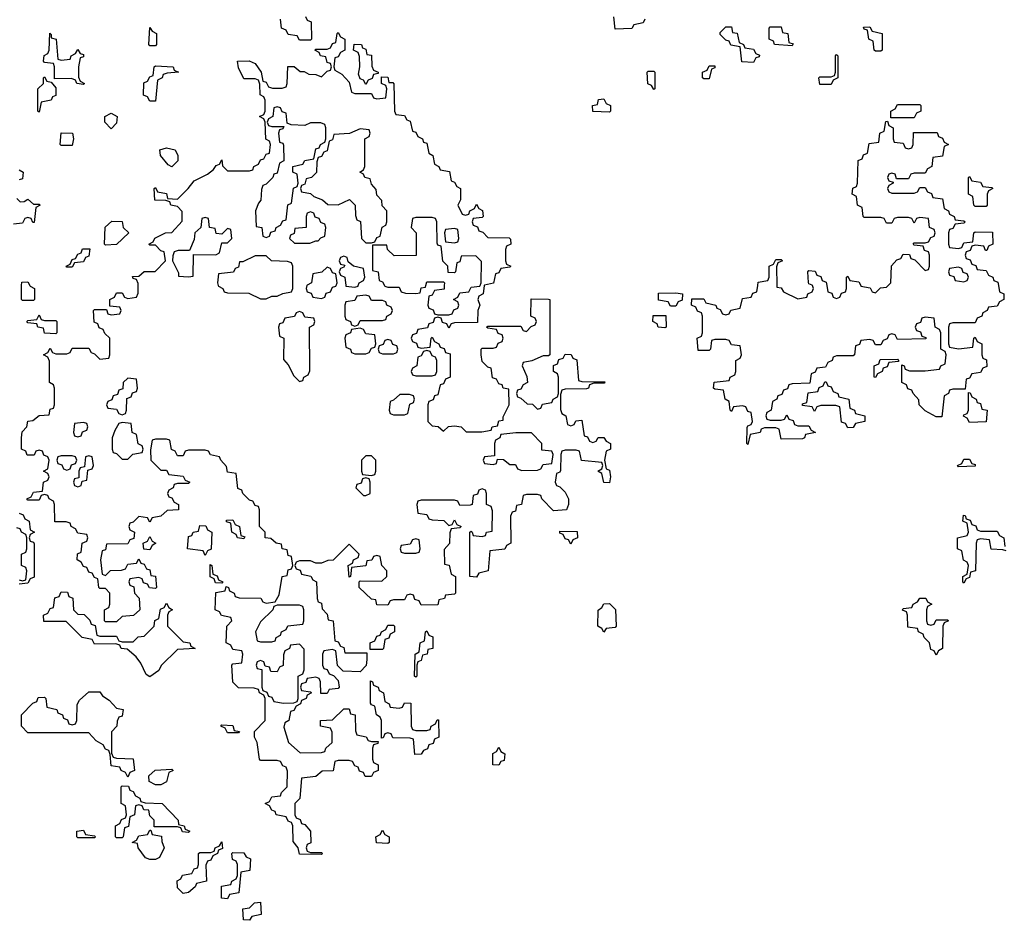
# Model space of a CAD drawing. Header units: inches. Extents: x 2710028 to 2964570, y 496606 to 722708.
# Tile 28 of 228: x 2784440 to 2787996, y 617709 to 620960. Entities that reach past the tile are written whole.
import ezdxf

# ---------------------------------------------------------------- set-up
doc = ezdxf.new("R2010")
doc.units = ezdxf.units.IN
doc.header["$MEASUREMENT"] = 0
doc.layers.add('C7681', color=7, linetype='Continuous')
doc.layers.add('C7682', color=7, linetype='Continuous')

msp = doc.modelspace()

# ---------------------------------------------------------------- linework, layer by layer
at = {"layer": 'C7681', "color": 6}
for points in [[(2784477, 620000), (2784478, 619998), (2784494, 619990), (2784494, 619950), (2784490, 619946), (2784450, 619946), (2784446, 619950), (2784447.1, 620000)], [(2786117.7, 620000), (2786114, 619970), (2786098, 619962), (2786094, 619950), (2786102, 619930), (2786094, 619910), (2786092.7, 619867.3), (2786010, 619866), (2785998, 619862), (2785990, 619846), (2785982, 619862), (2785967.3, 619867.3), (2785962, 619882), (2785950, 619886), (2785938, 619882), (2785932.7, 619867.3), (2785918, 619862), (2785912.7, 619847.3), (2785878, 619842), (2785872.7, 619827.3), (2785858, 619822), (2785854, 619810), (2785858, 619798), (2785872.7, 619792.7), (2785878, 619778), (2785890, 619774), (2785922, 619778), (2785926, 619810), (2785930, 619814), (2785938, 619798), (2785954, 619790), (2785958, 619778), (2785972.7, 619772.7), (2785978, 619758), (2785994, 619754), (2785994, 619670), (2785978, 619662), (2785970, 619646), (2785958, 619642), (2785950, 619606), (2785938, 619602), (2785932.7, 619587.3), (2785918, 619582), (2785914, 619570), (2785914, 619510), (2785930, 619494), (2785951.3, 619491.3), (2785970, 619474), (2785988.7, 619491.3), (2786010, 619494), (2786034, 619490), (2786052, 619472), (2786108.4, 619471.6), (2786142, 619478), (2786146, 619490), (2786166, 619494), (2786170, 619512), (2786186, 619514), (2786186, 619526), (2786208, 619570), (2786206, 619626), (2786186, 619630), (2786182, 619642), (2786170, 619646), (2786162, 619662), (2786147.3, 619667.3), (2786142, 619702), (2786130, 619706), (2786110, 619726), (2786106, 619750), (2786106, 619770), (2786110, 619774), (2786150, 619774), (2786162, 619778), (2786167.3, 619792.7), (2786182, 619798), (2786186, 619810), (2786182, 619822), (2786167.3, 619827.3), (2786162, 619842), (2786130, 619846), (2786126, 619850), (2786130, 619854), (2786250, 619854), (2786258, 619838), (2786270, 619834), (2786287.3, 619852.7), (2786302, 619858), (2786306, 619870), (2786302, 619882), (2786286, 619890), (2786287.3, 619952.7), (2786350, 619951.3), (2786354, 619950), (2786354, 619750), (2786350, 619746), (2786330, 619746), (2786290, 619728), (2786258, 619722), (2786254, 619710), (2786271.6, 619671.6), (2786274, 619650), (2786258, 619642), (2786250, 619626), (2786238, 619622), (2786234, 619610), (2786238, 619598), (2786250, 619594), (2786272.7, 619572.7), (2786291.6, 619571.6), (2786310, 619554), (2786322, 619558), (2786328.4, 619571.6), (2786362, 619578), (2786366, 619590), (2786382, 619598), (2786386, 619610), (2786386, 619670), (2786382, 619682), (2786368, 619690), (2786368, 619712), (2786382, 619718), (2786387.3, 619732.7), (2786402, 619738), (2786410, 619752), (2786431.6, 619751.6), (2786438, 619738), (2786451.6, 619731.6), (2786458, 619658), (2786470, 619654), (2786552.7, 619652.7), (2786551.6, 619648.4), (2786512.7, 619647.3), (2786498, 619642), (2786494, 619630), (2786487.3, 619627.3), (2786410, 619626), (2786398, 619622), (2786392.7, 619607.3), (2786392.7, 619552.7), (2786398, 619538), (2786412, 619530), (2786418, 619498), (2786430, 619494), (2786442, 619498), (2786448.4, 619511.6), (2786470, 619514), (2786478, 619458), (2786490, 619454), (2786498, 619438), (2786510, 619434), (2786522, 619438), (2786528.4, 619451.6), (2786550, 619452), (2786558, 619438), (2786574, 619430), (2786574, 619410), (2786558, 619402), (2786552, 619370), (2786558, 619338), (2786570, 619334), (2786574, 619310), (2786570, 619288), (2786548.9, 619288.9), (2786542, 619322), (2786528, 619330), (2786542, 619338), (2786546, 619350), (2786542, 619362), (2786468.4, 619368.4), (2786462, 619402), (2786450, 619406), (2786410, 619406), (2786398, 619402), (2786394, 619390), (2786392.7, 619332.7), (2786390, 619326), (2786378, 619322), (2786374, 619290), (2786378, 619278), (2786390, 619274), (2786410, 619254), (2786422, 619230), (2786422, 619210), (2786414, 619190), (2786367.3, 619187.3), (2786326, 619230), (2786322, 619242), (2786310, 619246), (2786270, 619246), (2786258, 619242), (2786252, 619210), (2786234, 619206), (2786230, 619186), (2786218, 619182), (2786212.7, 619167.3), (2786214, 619070), (2786198, 619062), (2786191.6, 619048.4), (2786138, 619042), (2786132, 618970), (2786098, 618962), (2786090, 618948), (2786066, 618950), (2786066, 619110), (2786070, 619114), (2786074, 619110), (2786078, 619098), (2786110, 619094), (2786122, 619098), (2786126, 619110), (2786146, 619114), (2786147.3, 619187.3), (2786142, 619202), (2786126, 619210), (2786126, 619250), (2786122, 619262), (2786110, 619266), (2786098, 619262), (2786092.7, 619247.3), (2786078, 619242), (2786074, 619210), (2786067.3, 619207.3), (2786030, 619206), (2786022, 619222), (2786010, 619226), (2785890, 619226), (2785878, 619222), (2785874, 619210), (2785878, 619178), (2785910, 619174), (2785918, 619158), (2785930, 619154), (2785971.6, 619151.6), (2785990, 619134), (2786002, 619138), (2786010, 619154), (2786018, 619138), (2786034, 619130), (2786030, 619126), (2785998, 619122), (2785992.7, 619107.3), (2785991.6, 619068.4), (2785972.7, 619047.3), (2785974, 618994), (2785991.1, 618991.1), (2785998, 618958), (2786014, 618950), (2786014, 618890), (2786010, 618886), (2785978, 618882), (2785974, 618870), (2785954, 618866), (2785950, 618848), (2785890, 618846), (2785882, 618862), (2785867.3, 618867.3), (2785862, 618882), (2785850, 618886), (2785838, 618882), (2785830, 618866), (2785790, 618866), (2785778, 618862), (2785770, 618846), (2785730, 618848), (2785726, 618866), (2785710, 618868), (2785666, 618910), (2785666, 618930), (2785670, 618934), (2785747.3, 618932.7), (2785766, 618950), (2785766, 618970), (2785748, 618990), (2785742, 619022), (2785730, 619026), (2785718, 619022), (2785711.6, 619008.4), (2785694, 619006), (2785690, 618988), (2785638, 618982), (2785634, 618950), (2785630, 618948), (2785626, 618990), (2785642, 618998), (2785646, 619010), (2785662, 619018), (2785666, 619030), (2785630, 619066), (2785571.6, 619008.4), (2785552.7, 619007.3), (2785530, 618998), (2785510, 618998), (2785490, 619006), (2785450, 619006), (2785438, 619002), (2785434, 618990), (2785438, 618978), (2785452.7, 618972.7), (2785458, 618958), (2785491.6, 618951.6), (2785498, 618938), (2785512, 618930), (2785514, 618870), (2785518, 618858), (2785530, 618854), (2785532.7, 618832.7), (2785550, 618814), (2785554, 618794), (2785572, 618790), (2785578, 618718), (2785590, 618714), (2785598, 618698), (2785610, 618694), (2785614, 618674), (2785694, 618674), (2785694, 618650), (2785691.6, 618628.4), (2785670, 618606), (2785608, 618608), (2785588, 618628), (2785582, 618682), (2785570, 618686), (2785538, 618682), (2785534, 618670), (2785534, 618630), (2785538, 618618), (2785550, 618614), (2785558, 618598), (2785572.7, 618592.7), (2785590, 618574), (2785594, 618550), (2785590, 618546), (2785558, 618542), (2785550, 618528), (2785528, 618528), (2785526, 618570), (2785522, 618582), (2785510, 618586), (2785478, 618582), (2785472.7, 618567.3), (2785458, 618562), (2785454, 618550), (2785458, 618538), (2785490, 618534), (2785494, 618530), (2785478, 618522), (2785474, 618510), (2785458, 618502), (2785454, 618490), (2785438, 618482), (2785430, 618466), (2785418, 618462), (2785412, 618430), (2785398, 618422), (2785394, 618406), (2785411.1, 618351.1), (2785452.7, 618312.7), (2785530, 618314), (2785542, 618318), (2785546, 618330), (2785568, 618350), (2785568, 618388), (2785562, 618402), (2785526, 618410), (2785526, 618430), (2785570, 618432), (2785610, 618472), (2785630, 618472), (2785634, 618454), (2785651, 618451), (2785652.7, 618392.7), (2785658, 618378), (2785691.6, 618371.6), (2785698, 618358), (2785710, 618354), (2785734, 618354), (2785732.7, 618347.3), (2785718, 618342), (2785714, 618330), (2785714, 618290), (2785718, 618278), (2785734, 618270), (2785734, 618250), (2785718, 618242), (2785710, 618228), (2785687.3, 618227.3), (2785682, 618242), (2785667.3, 618247.3), (2785662, 618262), (2785650, 618266), (2785642, 618282), (2785630, 618286), (2785590, 618286), (2785578, 618282), (2785571.6, 618248.4), (2785532.7, 618247.3), (2785510, 618228), (2785458, 618222), (2785451.1, 618148.9), (2785434, 618130), (2785434, 618090), (2785438, 618078), (2785452.7, 618072.7), (2785458, 618058), (2785470, 618054), (2785490.6, 618030.6), (2785491.6, 617988.4), (2785478, 617982), (2785474, 617970), (2785478, 617958), (2785490, 617954), (2785530, 617954), (2785534, 617950), (2785530, 617946), (2785450, 617948), (2785446, 617970), (2785427.3, 617992.7), (2785426, 618050), (2785422, 618062), (2785410, 618066), (2785402, 618082), (2785366, 618090), (2785362, 618102), (2785350, 618106), (2785342, 618122), (2785326, 618130), (2785342, 618138), (2785350, 618154), (2785382, 618158), (2785386, 618170), (2785406, 618190), (2785407.3, 618247.3), (2785402, 618262), (2785390, 618266), (2785382, 618282), (2785370, 618286), (2785310, 618286), (2785306, 618290), (2785298, 618350), (2785288, 618370), (2785288, 618390), (2785326, 618430), (2785326, 618510), (2785322, 618522), (2785306, 618530), (2785302, 618542), (2785287.3, 618547.3), (2785230, 618548), (2785210, 618568), (2785206, 618630), (2785210, 618634), (2785242, 618638), (2785246, 618670), (2785242, 618682), (2785210, 618686), (2785202, 618702), (2785186, 618710), (2785188, 618770), (2785206, 618790), (2785202, 618802), (2785168.7, 618808.7), (2785162, 618822), (2785146, 618830), (2785148, 618892), (2785182, 618898), (2785186, 618914), (2785194, 618910), (2785198, 618898), (2785214, 618890), (2785218, 618878), (2785232.7, 618872.7), (2785311.1, 618871.1), (2785318, 618858), (2785330, 618854), (2785362, 618858), (2785376.4, 618883.6), (2785388, 618950), (2785406, 618954), (2785410, 618974), (2785422, 618978), (2785426, 618990), (2785422, 619022), (2785410, 619026), (2785406, 619046), (2785388, 619050), (2785386, 619066), (2785366, 619070), (2785347.3, 619087.3), (2785326, 619090), (2785326, 619110), (2785306, 619130), (2785306, 619190), (2785302, 619202), (2785290, 619206), (2785282, 619222), (2785270, 619226), (2785246, 619250), (2785242, 619262), (2785227.3, 619267.3), (2785222, 619322), (2785190, 619326), (2785187.3, 619347.3), (2785166, 619370), (2785162, 619382), (2785128.7, 619388.7), (2785122, 619402), (2785110, 619406), (2785050, 619406), (2785038, 619402), (2785030, 619386), (2785010, 619386), (2785002, 619402), (2784988.4, 619408.4), (2784982, 619442), (2784970, 619446), (2784930, 619446), (2784918, 619442), (2784912.7, 619407.3), (2784914, 619370), (2784950, 619334), (2784970, 619334), (2784978, 619318), (2785030, 619312), (2785038, 619298), (2785054, 619290), (2785050, 619286), (2785010, 619286), (2784998, 619282), (2784994, 619270), (2784978, 619262), (2784974, 619250), (2784978, 619238), (2784990, 619234), (2784998, 619218), (2785014, 619210), (2785014, 619190), (2784972, 619188), (2784950, 619168), (2784918, 619162), (2784910, 619146), (2784902, 619162), (2784870, 619166), (2784850, 619146), (2784838, 619142), (2784834, 619130), (2784838, 619118), (2784854, 619110), (2784852.7, 619087.3), (2784838, 619082), (2784830, 619068), (2784754, 619066), (2784750, 619046), (2784738, 619042), (2784732, 619010), (2784738, 618958), (2784750, 618954), (2784768, 618972), (2784807.3, 618972.7), (2784822, 618978), (2784830, 618994), (2784862, 618998), (2784870, 619014), (2784878, 618998), (2784890, 618994), (2784898, 618978), (2784910, 618974), (2784914, 618954), (2784930.9, 618950.9), (2784934, 618910), (2784930, 618906), (2784908.4, 618908.4), (2784902, 618922), (2784887.3, 618927.3), (2784882, 618942), (2784870, 618946), (2784838, 618942), (2784834, 618930), (2784838, 618918), (2784852.7, 618912.7), (2784854, 618890), (2784871.6, 618871.6), (2784874, 618830), (2784851.1, 618808.9), (2784810, 618806), (2784790, 618786), (2784750, 618786), (2784746, 618790), (2784746, 618830), (2784762, 618838), (2784766, 618850), (2784766, 618890), (2784750, 618906), (2784730, 618906), (2784726, 618910), (2784722, 618942), (2784710, 618946), (2784702, 618962), (2784690, 618966), (2784682, 618982), (2784670, 618986), (2784662, 619002), (2784648, 619010), (2784648.4, 619031.6), (2784662, 619038), (2784666, 619070), (2784682, 619078), (2784686, 619090), (2784682, 619102), (2784650, 619106), (2784642, 619122), (2784626, 619130), (2784622, 619142), (2784607.3, 619147.3), (2784567.3, 619147.3), (2784566, 619210), (2784562, 619222), (2784546, 619230), (2784542, 619242), (2784530, 619246), (2784518, 619242), (2784510, 619226), (2784470, 619226), (2784466, 619230), (2784482, 619238), (2784490, 619254), (2784522, 619258), (2784526, 619290), (2784542, 619298), (2784546, 619310), (2784542, 619322), (2784526, 619330), (2784542, 619338), (2784546, 619370), (2784542, 619382), (2784527.3, 619387.3), (2784522, 619402), (2784510, 619406), (2784498, 619402), (2784492, 619388), (2784467.3, 619387.3), (2784462, 619402), (2784446, 619410), (2784446, 619450), (2784448.4, 619471.6), (2784466, 619490), (2784468.9, 619511.1), (2784487.3, 619512.7), (2784510, 619531.3), (2784546, 619534), (2784550, 619554), (2784562, 619558), (2784566, 619570), (2784566, 619630), (2784562, 619642), (2784548, 619650), (2784547.3, 619727.3), (2784542, 619742), (2784526, 619750), (2784542, 619758), (2784550, 619774), (2784558, 619758), (2784570, 619754), (2784610, 619754), (2784622, 619758), (2784630, 619774), (2784690, 619774), (2784698, 619758), (2784710, 619754), (2784730, 619734), (2784762, 619738), (2784766, 619750), (2784766, 619810), (2784747.3, 619827.3), (2784742, 619842), (2784727.3, 619847.3), (2784722, 619862), (2784708.4, 619868.4), (2784706, 619910), (2784710, 619914), (2784754, 619914), (2784758, 619898), (2784770, 619894), (2784802, 619898), (2784806, 619910), (2784802, 619922), (2784766, 619926), (2784766, 619950), (2784782, 619958), (2784790, 619974), (2784810, 619974), (2784818, 619958), (2784830, 619954), (2784862, 619958), (2784867.3, 619972.7), (2784867.3, 620000)], [(2785157.3, 620000), (2785158, 619998), (2785174, 619990), (2785178, 619978), (2785190, 619974), (2785267.3, 619972.7), (2785310, 619952), (2785330, 619952), (2785350, 619962), (2785370, 619962), (2785390, 619972), (2785422, 619978), (2785426, 619990), (2785426, 620000)], [(2785477.3, 620000), (2785474, 619990), (2785478, 619978), (2785492.7, 619972.7), (2785498, 619958), (2785530, 619954), (2785542, 619958), (2785547.3, 619972.7), (2785562, 619978), (2785570, 619994), (2785582, 619998), (2785582.7, 620000)], [(2785617.7, 620000), (2785618, 619998), (2785650, 619994), (2785662, 619998), (2785662.7, 620000)], [(2785757, 620000), (2785758, 619998), (2785770, 619994), (2785810, 619994), (2785818, 619978), (2785832.7, 619972.7), (2785870, 619972), (2785886, 619974), (2785890, 619992), (2785906, 619994), (2785907.2, 620000)], [(2785973.4, 620000), (2785972.7, 619987.3), (2785938, 619982), (2785930, 619966), (2785918, 619962), (2785914, 619930), (2785918, 619918), (2785932.7, 619912.7), (2785938, 619898), (2785950, 619894), (2785990, 619894), (2786002, 619898), (2786007.3, 619912.7), (2786022, 619918), (2786026, 619930), (2786022, 619942), (2786006, 619950), (2786022, 619958), (2786030, 619974), (2786062, 619978), (2786070, 619994), (2786102, 619998), (2786102.7, 620000)], [(2787974.6, 620000), (2787978, 619978), (2787994, 619970), (2787994, 619950), (2787978, 619942), (2787970, 619926), (2787938, 619922), (2787934, 619910), (2787918, 619902), (2787914, 619890), (2787898, 619882), (2787890, 619866), (2787810, 619866), (2787798, 619862), (2787794, 619850), (2787794, 619790), (2787798, 619778), (2787830, 619772), (2787882, 619778), (2787886, 619810), (2787890, 619814), (2787898, 619798), (2787914, 619790), (2787914, 619750), (2787918, 619738), (2787931.6, 619731.6), (2787932, 619708), (2787918, 619702), (2787910, 619686), (2787878, 619682), (2787870, 619666), (2787858, 619662), (2787854, 619626), (2787810, 619626), (2787798, 619622), (2787794, 619610), (2787778, 619602), (2787770, 619526), (2787750, 619526), (2787710, 619548), (2787688, 619570), (2787687.3, 619587.3), (2787666, 619610), (2787662, 619622), (2787647.3, 619627.3), (2787642, 619642), (2787626, 619650), (2787626, 619714), (2787634, 619710), (2787638, 619698), (2787652.7, 619692.7), (2787710, 619692), (2787762, 619698), (2787766, 619710), (2787782, 619718), (2787786, 619750), (2787782, 619762), (2787766, 619770), (2787766, 619830), (2787762, 619842), (2787746, 619850), (2787742, 619882), (2787710, 619886), (2787698, 619882), (2787692.7, 619867.3), (2787678, 619862), (2787674, 619850), (2787678, 619838), (2787692.7, 619832.7), (2787698, 619818), (2787712.7, 619812.7), (2787712.7, 619807.3), (2787610, 619806), (2787602, 619822), (2787590, 619826), (2787578, 619822), (2787572.7, 619807.3), (2787558, 619802), (2787550, 619786), (2787530, 619786), (2787522, 619802), (2787510, 619806), (2787478, 619802), (2787472.7, 619787.3), (2787458, 619782), (2787454, 619750), (2787450, 619746), (2787390, 619746), (2787378, 619742), (2787374, 619730), (2787358, 619722), (2787350, 619706), (2787318, 619702), (2787312.7, 619687.3), (2787298, 619682), (2787292.7, 619647.3), (2787230, 619646), (2787218, 619642), (2787212.7, 619627.3), (2787198, 619622), (2787192.7, 619607.3), (2787178, 619602), (2787174, 619590), (2787158, 619582), (2787154, 619550), (2787138, 619542), (2787134, 619530), (2787138, 619518), (2787150, 619514), (2787190, 619514), (2787202, 619518), (2787210, 619534), (2787218, 619518), (2787232.7, 619512.7), (2787238, 619498), (2787250, 619494), (2787290, 619494), (2787298, 619478), (2787314, 619470), (2787278, 619462), (2787274, 619450), (2787267.3, 619447.3), (2787190, 619446), (2787182, 619482), (2787170, 619486), (2787130, 619486), (2787118, 619482), (2787114, 619470), (2787078, 619462), (2787070, 619426), (2787066, 619430), (2787067.3, 619487.3), (2787070, 619494), (2787082, 619498), (2787086, 619510), (2787082, 619542), (2787070, 619546), (2787062, 619562), (2787050, 619566), (2787018, 619562), (2787010, 619546), (2787006, 619550), (2787002, 619582), (2786988, 619590), (2786982, 619622), (2786950, 619626), (2786946, 619630), (2786948.4, 619651.6), (2787002, 619658), (2787006, 619670), (2787022, 619678), (2787026, 619690), (2787026, 619730), (2787042, 619738), (2787046, 619750), (2787042, 619782), (2787010, 619786), (2787002, 619802), (2786990, 619806), (2786950, 619806), (2786938, 619802), (2786934, 619770), (2786930, 619766), (2786890, 619766), (2786886, 619810), (2786902, 619818), (2786906, 619830), (2786906, 619890), (2786902, 619902), (2786887.3, 619907.3), (2786882, 619922), (2786866, 619930), (2786867.3, 619952.7), (2786910, 619952), (2786918, 619938), (2786954, 619930), (2786958, 619918), (2786970, 619914), (2786978, 619898), (2786990, 619894), (2787002, 619898), (2787008.4, 619911.6), (2787042, 619918), (2787050, 619954), (2787082, 619958), (2787087.3, 619972.7), (2787102, 619978), (2787105.4, 620000)], [(2787173.9, 620000), (2787174, 619994), (2787190, 619992), (2787198, 619978), (2787250, 619952), (2787282, 619958), (2787286, 619970), (2787302, 619978), (2787306, 619990), (2787302.7, 620000)], [(2787354.6, 620000), (2787358, 619978), (2787372.7, 619972.7), (2787378, 619958), (2787390, 619954), (2787402, 619958), (2787407.3, 619972.7), (2787422, 619978), (2787426, 619990), (2787426, 620000)], [(2787477, 620000), (2787478, 619998), (2787511.6, 619991.6), (2787518, 619978), (2787530, 619974), (2787548.4, 619991.6), (2787570, 619994), (2787576, 620000)], [(2784438, 619178), (2784452.7, 619172.7), (2784458, 619158), (2784474, 619150), (2784478, 619118), (2784494, 619110), (2784478, 619102), (2784474, 619090), (2784478, 619078), (2784490, 619074), (2784492.7, 619067.3), (2784492, 618948), (2784478, 618942), (2784470, 618926), (2784438, 618922)], [(2788002, 619042), (2787990, 619046), (2787948.4, 619048.4), (2787942, 619082), (2787910, 619086), (2787898, 619082), (2787894, 619070), (2787892, 618970), (2787874, 618966), (2787870, 618946), (2787858, 618942), (2787850, 618926), (2787846, 618930), (2787846, 618950), (2787862, 618958), (2787866, 618990), (2787862, 619002), (2787848.4, 619008.4), (2787842, 619042), (2787826, 619050), (2787826, 619090), (2787862, 619098), (2787866, 619110), (2787862, 619142), (2787846, 619150), (2787848.4, 619171.6), (2787854, 619170), (2787858, 619158), (2787872.7, 619152.7), (2787878, 619138), (2787892.7, 619132.7), (2787898, 619118), (2787910, 619114), (2787970, 619114), (2787978, 619098), (2787994, 619090), (2787998, 619058)], [(2784438, 618938), (2784450, 618934), (2784462, 618938), (2784466, 618970), (2784462, 618982), (2784446, 618990), (2784446, 619030), (2784462, 619038), (2784466, 619050), (2784466, 619090), (2784462, 619102), (2784446, 619110), (2784442, 619122), (2784430, 619126)]]:
    msp.add_lwpolyline(points, dxfattribs=at)
for points in [[(2785690, 619966), (2785658, 619962), (2785650, 619946), (2785618, 619942), (2785614, 619930), (2785614, 619890), (2785618, 619878), (2785634, 619870), (2785638, 619858), (2785650, 619854), (2785662, 619858), (2785670, 619874), (2785750, 619874), (2785762, 619878), (2785766, 619890), (2785782, 619898), (2785786, 619910), (2785782, 619922), (2785766, 619930), (2785762, 619942), (2785750, 619946), (2785710, 619946), (2785702, 619962)], [(2786790, 619926), (2786782, 619942), (2786747.3, 619947.3), (2786747.3, 619972.7), (2786810, 619974), (2786834, 619970), (2786832.7, 619947.3), (2786818, 619942), (2786810, 619926)], [(2784530, 619874), (2784570, 619874), (2784574, 619870), (2784574, 619830), (2784570, 619826), (2784530, 619828), (2784526, 619846), (2784506, 619850), (2784502, 619862), (2784470, 619866), (2784466, 619870), (2784470, 619874), (2784502, 619878), (2784510, 619894), (2784518, 619878)], [(2785450, 619906), (2785438, 619902), (2785432, 619888), (2785398, 619882), (2785390, 619866), (2785378, 619862), (2785374, 619850), (2785378, 619818), (2785394, 619810), (2785392.7, 619732.7), (2785410, 619714), (2785430, 619674), (2785450, 619654), (2785462, 619658), (2785466, 619670), (2785482, 619678), (2785487.3, 619692.7), (2785486, 619850), (2785502, 619858), (2785506, 619870), (2785502, 619882), (2785470, 619886), (2785462, 619902)], [(2786770, 619848), (2786746, 619850), (2786742, 619862), (2786726, 619870), (2786727.3, 619892.7), (2786772.7, 619892.7), (2786774, 619850)], [(2785670, 619846), (2785638, 619842), (2785634, 619830), (2785618, 619822), (2785614, 619810), (2785618, 619778), (2785634, 619770), (2785638, 619758), (2785650, 619754), (2785690, 619754), (2785702, 619758), (2785710, 619774), (2785722, 619778), (2785726, 619790), (2785722, 619822), (2785690, 619826), (2785682, 619842)], [(2785770, 619806), (2785758, 619802), (2785752.7, 619787.3), (2785738, 619782), (2785734, 619770), (2785738, 619758), (2785750, 619754), (2785790, 619754), (2785802, 619758), (2785806, 619770), (2785802, 619782), (2785787.3, 619787.3), (2785782, 619802)], [(2785910, 619766), (2785898, 619762), (2785890, 619746), (2785878, 619742), (2785874, 619710), (2785858, 619702), (2785854, 619690), (2785858, 619678), (2785870, 619674), (2785930, 619674), (2785942, 619678), (2785946, 619690), (2785946, 619730), (2785942, 619742), (2785930, 619746), (2785922, 619762)], [(2787530, 619668.7), (2787526, 619670), (2787526, 619710), (2787542, 619718), (2787547.3, 619732.7), (2787610, 619734), (2787614, 619730), (2787614, 619726), (2787578, 619722), (2787572.7, 619707.3), (2787558, 619702), (2787554, 619690), (2787538, 619682)], [(2784830, 619666), (2784814, 619650), (2784812.7, 619627.3), (2784798, 619622), (2784792.7, 619607.3), (2784778, 619602), (2784772.7, 619587.3), (2784758, 619582), (2784754, 619570), (2784758, 619558), (2784790, 619554), (2784798, 619538), (2784810, 619534), (2784822, 619538), (2784826, 619550), (2784827.3, 619592.7), (2784842, 619598), (2784847.3, 619612.7), (2784862, 619618), (2784866, 619630), (2784862, 619662)], [(2787430, 619486), (2787422, 619502), (2787407.3, 619507.3), (2787402, 619562), (2787387.3, 619567.3), (2787332.7, 619567.3), (2787318, 619562), (2787310, 619546), (2787302, 619562), (2787267.3, 619567.3), (2787267.3, 619572.7), (2787282, 619578), (2787287.3, 619612.7), (2787322, 619618), (2787327.3, 619632.7), (2787342, 619638), (2787347.3, 619652.7), (2787352.7, 619652.7), (2787358, 619638), (2787370, 619634), (2787378, 619618), (2787394, 619610), (2787398, 619598), (2787434, 619590), (2787438, 619558), (2787454, 619550), (2787458, 619538), (2787491.3, 619530), (2787491.3, 619510), (2787458, 619502), (2787450, 619488)], [(2785847.3, 619607.3), (2785812.7, 619607.3), (2785790, 619586), (2785778, 619582), (2785774, 619550), (2785778, 619538), (2785790, 619534), (2785830, 619534), (2785842, 619538), (2785848.4, 619571.6), (2785862, 619578), (2785866, 619590), (2785862, 619602)], [(2787870, 619506), (2787862, 619522), (2787848.4, 619528.4), (2787850, 619534), (2787862, 619538), (2787866, 619550), (2787866, 619614), (2787872.7, 619612.7), (2787878, 619598), (2787894, 619590), (2787898, 619578), (2787910, 619574), (2787914, 619554), (2787934, 619550), (2787930, 619508)], [(2784670, 619506), (2784638, 619502), (2784634, 619470), (2784638, 619458), (2784650, 619454), (2784662, 619458), (2784667.3, 619472.7), (2784682, 619478), (2784686, 619490), (2784682, 619502)], [(2784810, 619506), (2784798, 619502), (2784783.6, 619476.4), (2784774, 619450), (2784774, 619410), (2784778, 619398), (2784790, 619394), (2784810, 619374), (2784830, 619374), (2784848.4, 619391.6), (2784882, 619398), (2784886, 619410), (2784882, 619422), (2784868.4, 619428.4), (2784862, 619462), (2784846, 619470), (2784842, 619502)], [(2786231.6, 619468.4), (2786178, 619462), (2786174, 619450), (2786158, 619442), (2786154, 619430), (2786154, 619386), (2786118, 619382), (2786114, 619370), (2786118, 619358), (2786150, 619354), (2786162, 619358), (2786166, 619374), (2786187.3, 619372.7), (2786210, 619354), (2786230, 619354), (2786238, 619338), (2786252.7, 619332.7), (2786310, 619334), (2786322, 619338), (2786330, 619354), (2786362, 619358), (2786366, 619390), (2786362, 619402), (2786326, 619406), (2786326, 619430), (2786288, 619468)], [(2784630, 619386), (2784590, 619386), (2784578, 619382), (2784574, 619370), (2784578, 619358), (2784592.7, 619352.7), (2784598, 619338), (2784610, 619334), (2784622, 619338), (2784627.3, 619352.7), (2784642, 619358), (2784646, 619370), (2784642, 619382)], [(2784690, 619386), (2784678, 619382), (2784674, 619346), (2784658, 619342), (2784654, 619330), (2784654, 619306), (2784638, 619302), (2784634, 619290), (2784638, 619278), (2784650, 619274), (2784662, 619278), (2784666, 619294), (2784682, 619298), (2784686, 619334), (2784702, 619338), (2784706, 619350), (2784702, 619382)], [(2785710, 619386), (2785690, 619386), (2785674, 619370), (2785674, 619330), (2785678, 619318), (2785710, 619314), (2785722, 619318), (2785726, 619330), (2785726, 619370)], [(2787830, 619346), (2787826, 619350), (2787842, 619358), (2787850, 619374), (2787870, 619374), (2787878, 619358), (2787890, 619354), (2787890, 619348)], [(2785690, 619306), (2785678, 619302), (2785672.7, 619287.3), (2785658, 619282), (2785654, 619270), (2785682, 619242), (2785690, 619242), (2785706, 619250), (2785706, 619290), (2785702, 619302)], [(2785110, 619026), (2785102, 619042), (2785046, 619050), (2785050, 619094), (2785062, 619098), (2785066, 619110), (2785086, 619114), (2785090, 619134), (2785112.7, 619132.7), (2785118, 619118), (2785134, 619110), (2785131.3, 619048.7), (2785118, 619042)], [(2785250, 619086), (2785226, 619090), (2785222, 619102), (2785206, 619110), (2785202, 619142), (2785187.3, 619147.3), (2785187.3, 619152.7), (2785210, 619154), (2785218, 619138), (2785234, 619130), (2785238, 619098), (2785252.7, 619092.7)], [(2784910, 619046), (2784888, 619048), (2784886, 619070), (2784902, 619078), (2784910, 619094), (2784918, 619078), (2784932, 619070), (2784918, 619062)], [(2786430, 619066), (2786422, 619082), (2786410, 619086), (2786402, 619102), (2786390, 619106), (2786390, 619114), (2786452.7, 619112.7), (2786454, 619090), (2786438, 619082)], [(2785870, 619086), (2785858, 619082), (2785850, 619066), (2785818, 619062), (2785814, 619050), (2785818, 619038), (2785830, 619034), (2785870, 619034), (2785882, 619038), (2785886, 619050), (2785882, 619082)], [(2785170, 618926), (2785147.3, 618927.3), (2785142, 618942), (2785128.4, 618948.4), (2785127.3, 618992.7), (2785134, 618990), (2785138, 618958), (2785152.7, 618952.7), (2785158, 618938), (2785174, 618930)], [(2784730, 618734), (2784790, 618734), (2784798, 618718), (2784810, 618714), (2784850, 618714), (2784868.4, 618731.6), (2784890, 618734), (2784926, 618770), (2784928.4, 618791.6), (2784942, 618798), (2784948.4, 618831.6), (2784962, 618838), (2784970, 618854), (2784978, 618838), (2784992, 618830), (2784978, 618822), (2784974, 618810), (2784974, 618770), (2785030, 618714), (2785054, 618710), (2785058, 618698), (2785074, 618690), (2785010, 618686), (2784951.3, 618628.7), (2784942, 618610), (2784910, 618588), (2784896.4, 618596.4), (2784877.2, 618637.2), (2784860.4, 618660.4), (2784828, 618688), (2784806, 618690), (2784802, 618702), (2784787.3, 618707.3), (2784710, 618706), (2784702, 618722), (2784666, 618730), (2784607.3, 618787.3), (2784527.3, 618787.3), (2784526, 618810), (2784542, 618818), (2784550, 618834), (2784562, 618838), (2784567.3, 618872.7), (2784582, 618878), (2784590, 618894), (2784612.7, 618892.7), (2784618, 618878), (2784631.6, 618871.6), (2784634, 618830), (2784650, 618814), (2784672.7, 618812.7), (2784692.7, 618792.7), (2784698, 618778), (2784712.7, 618772.7), (2784718, 618738)], [(2785450, 618846), (2785370, 618846), (2785358, 618842), (2785354, 618830), (2785310, 618786), (2785292, 618750), (2785298, 618718), (2785310, 618714), (2785350, 618714), (2785362, 618718), (2785366, 618730), (2785382, 618738), (2785386, 618750), (2785402, 618758), (2785408.4, 618771.6), (2785462, 618778), (2785466, 618790), (2785466, 618830), (2785462, 618842)], [(2786550, 618748.7), (2786542, 618762), (2786528, 618770), (2786528.7, 618828.7), (2786542, 618838), (2786550, 618851.3), (2786570, 618852), (2786591.3, 618831.3), (2786594, 618770), (2786590, 618766), (2786558, 618762)], [(2787730, 618774), (2787742, 618778), (2787750, 618794), (2787790, 618794), (2787794, 618790), (2787778, 618782), (2787774, 618770), (2787772, 618690), (2787758, 618682), (2787750, 618666), (2787742, 618682), (2787730, 618686), (2787726, 618710), (2787706, 618730), (2787702, 618742), (2787686, 618750), (2787682, 618762), (2787647.3, 618767.3), (2787646, 618810), (2787642, 618822), (2787628.4, 618828.4), (2787630, 618834), (2787662, 618838), (2787666, 618850), (2787682, 618858), (2787690, 618872), (2787711.6, 618871.6), (2787718, 618858), (2787734, 618850), (2787718, 618842), (2787714, 618830), (2787714, 618790), (2787718, 618778)], [(2785706, 618686), (2785706, 618710), (2785722, 618718), (2785730, 618734), (2785742, 618738), (2785746, 618750), (2785762, 618758), (2785770, 618774), (2785790, 618774), (2785794, 618770), (2785794, 618750), (2785778, 618742), (2785772.7, 618727.3), (2785758, 618722), (2785754, 618690), (2785750, 618686)], [(2785870, 618586), (2785866, 618590), (2785868, 618670), (2785882, 618678), (2785886, 618710), (2785902, 618718), (2785906, 618750), (2785910, 618754), (2785918, 618738), (2785931.6, 618731.6), (2785932, 618690), (2785914, 618686), (2785911.1, 618668.9), (2785894, 618666), (2785890, 618646), (2785878, 618642), (2785874, 618630), (2785874, 618590)], [(2785450, 618706), (2785418, 618702), (2785414, 618690), (2785398, 618682), (2785392.7, 618667.3), (2785391.6, 618628.4), (2785378, 618622), (2785370, 618606), (2785347.3, 618607.3), (2785342, 618622), (2785326, 618626), (2785322, 618642), (2785310, 618646), (2785298, 618642), (2785294, 618630), (2785298, 618618), (2785314, 618614), (2785314, 618550), (2785318, 618538), (2785332.7, 618532.7), (2785338, 618518), (2785350, 618514), (2785358, 618498), (2785392.7, 618492.7), (2785430, 618494), (2785442, 618498), (2785446, 618510), (2785446, 618590), (2785462, 618598), (2785467.3, 618612.7), (2785467.3, 618687.3)], [(2785810, 618474), (2785822, 618478), (2785830, 618494), (2785852.7, 618492.7), (2785854, 618410), (2785858, 618398), (2785870, 618394), (2785910, 618394), (2785922, 618398), (2785926, 618410), (2785942, 618418), (2785947.3, 618432.7), (2785952.7, 618432.7), (2785954, 618370), (2785938, 618362), (2785932.7, 618347.3), (2785918, 618342), (2785912.7, 618327.3), (2785898, 618322), (2785890, 618308), (2785867.3, 618307.3), (2785862, 618362), (2785850, 618366), (2785788, 618368), (2785782, 618382), (2785770, 618386), (2785758, 618382), (2785752.7, 618367.3), (2785746, 618366), (2785746, 618430), (2785742, 618442), (2785728, 618450), (2785722, 618482), (2785710, 618486), (2785707.3, 618492.7), (2785707.3, 618572.7), (2785714, 618570), (2785718, 618558), (2785734, 618550), (2785738, 618538), (2785754, 618530), (2785758, 618498), (2785774, 618490), (2785778, 618478)], [(2784830, 618226), (2784822, 618242), (2784806, 618250), (2784802, 618262), (2784770, 618266), (2784767.3, 618307.3), (2784762, 618322), (2784750, 618326), (2784742, 618342), (2784716.4, 618356.4), (2784690, 618386), (2784470, 618386), (2784446, 618410), (2784446, 618450), (2784487.3, 618492.7), (2784502, 618498), (2784507.3, 618512.7), (2784530, 618514), (2784534, 618510), (2784538, 618478), (2784574, 618470), (2784578, 618458), (2784594, 618450), (2784598, 618438), (2784612.7, 618432.7), (2784618, 618418), (2784630, 618414), (2784642, 618418), (2784646, 618430), (2784647.3, 618487.3), (2784656.4, 618503.6), (2784690, 618534), (2784730, 618534), (2784739.6, 618519.6), (2784763.6, 618503.6), (2784790, 618474), (2784814, 618470), (2784810, 618446), (2784798, 618442), (2784792, 618428), (2784791.3, 618410), (2784771.3, 618388.7), (2784772, 618312), (2784778, 618298), (2784790, 618294), (2784850, 618292), (2784854, 618250), (2784838, 618242)], [(2785190, 618386), (2785182, 618402), (2785166, 618410), (2785170, 618414), (2785210, 618412), (2785214, 618394), (2785234, 618390), (2785230, 618386)], [(2786170, 618268.7), (2786148, 618270), (2786148.9, 618311.1), (2786162, 618318), (2786170, 618334), (2786178, 618318), (2786192, 618310), (2786190, 618286), (2786178, 618282)], [(2784930, 618198), (2784908, 618210), (2784906, 618230), (2784929.4, 618250.6), (2784990, 618254), (2784994, 618250), (2784978, 618242), (2784970, 618208), (2784950, 618198)], [(2785050, 618026), (2785028.4, 618028.4), (2785022, 618042), (2785010, 618046), (2784926, 618046), (2784926, 618070), (2784910, 618086), (2784906, 618106), (2784888, 618108), (2784882, 618122), (2784870, 618126), (2784858, 618122), (2784854, 618090), (2784838, 618082), (2784832.7, 618047.3), (2784818, 618042), (2784814, 618010), (2784810, 618006), (2784790, 618006), (2784786, 618010), (2784786, 618050), (2784802, 618058), (2784807.3, 618072.7), (2784822, 618078), (2784826, 618090), (2784822, 618122), (2784806, 618130), (2784806, 618190), (2784810, 618194), (2784832.7, 618192.7), (2784838, 618178), (2784850, 618174), (2784858, 618158), (2784874, 618150), (2784878, 618138), (2784892.7, 618132.7), (2784954, 618130), (2785012, 618070), (2785014, 618054), (2785034, 618050), (2785038, 618038), (2785054, 618030)], [(2784650, 618006), (2784646, 618010), (2784646, 618030), (2784670, 618034), (2784678, 618018), (2784710, 618014), (2784714, 618010), (2784710, 618006)], [(2784910, 617928.7), (2784894.6, 617934.6), (2784868, 617970), (2784866, 617986), (2784846, 617990), (2784862, 617998), (2784870, 618014), (2784902, 618018), (2784910, 618034), (2784914, 618034), (2784918, 618018), (2784952, 618012), (2784952.7, 617992.7), (2784962, 617970), (2784944.7, 617935.3), (2784930, 617928.7)], [(2785770, 617986), (2785728.4, 617988.4), (2785726, 618010), (2785742, 618018), (2785750, 618034), (2785758, 618018), (2785774, 618010), (2785774, 617990)], [(2785030, 617806), (2785010, 617826), (2785008.4, 617851.6), (2785022, 617858), (2785028.4, 617871.6), (2785062, 617878), (2785070, 617894), (2785082, 617898), (2785086, 617910), (2785086, 617950), (2785090, 617954), (2785130, 617954), (2785142, 617958), (2785146, 617970), (2785162, 617978), (2785170, 617992), (2785172.7, 617967.3), (2785158, 617962), (2785154, 617950), (2785138, 617942), (2785130, 617926), (2785118, 617922), (2785112.7, 617907.3), (2785114, 617850), (2785078, 617842), (2785074, 617830), (2785050, 617808.7)], [(2785190, 617786), (2785168.4, 617788.4), (2785168.4, 617831.6), (2785202, 617838), (2785206, 617850), (2785222, 617858), (2785226, 617870), (2785226, 617910), (2785222, 617922), (2785208.7, 617928.7), (2785206, 617950), (2785210, 617954), (2785250, 617952), (2785258, 617938), (2785274, 617930), (2785271.6, 617888.4), (2785238, 617882), (2785231.6, 617808.4), (2785198, 617802)], [(2785270, 617708.7), (2785248, 617710), (2785246, 617750), (2785270, 617754), (2785288.4, 617771.6), (2785310, 617774), (2785312, 617730), (2785278, 617722)]]:
    msp.add_lwpolyline(points, close=True, dxfattribs=at)
at = {"layer": 'C7682', "color": 6}
for points in [[(2785471.6, 620971.6), (2785478, 620958), (2785492.7, 620952.7), (2785494, 620890), (2785490, 620886), (2785450, 620886), (2785442, 620902), (2785410, 620906), (2785402, 620922), (2785386, 620930), (2785382, 620962)], [(2786698, 620962), (2786691.6, 620948.4), (2786658, 620942), (2786650, 620928), (2786590, 620926), (2786586, 620970)], [(2784867.3, 620000), (2784867.3, 620007.3), (2784862, 620022), (2784850, 620026), (2784847.3, 620032.7), (2784870, 620034), (2784889, 620051), (2784928.7, 620051.3), (2784966, 620090), (2784962, 620122), (2784950, 620126), (2784930, 620146), (2784910, 620146), (2784906, 620150), (2784922, 620158), (2784928.4, 620171.6), (2784966, 620190), (2784990, 620192), (2785027.3, 620232.7), (2785027.3, 620267.3), (2785010, 620286), (2784986, 620290), (2784982, 620302), (2784967.3, 620307.3), (2784928, 620308), (2784926, 620350), (2784930, 620354), (2784938, 620338), (2784970, 620332), (2784974, 620314), (2785010, 620312), (2785048.7, 620350), (2785070, 620378), (2785118, 620402), (2785140.4, 620419.6), (2785150, 620434), (2785162, 620438), (2785170, 620454), (2785172.7, 620432.7), (2785190, 620414), (2785270, 620414), (2785282, 620418), (2785286, 620430), (2785302, 620438), (2785310, 620454), (2785322, 620458), (2785330, 620474), (2785342, 620478), (2785346, 620510), (2785342, 620522), (2785328.9, 620528.9), (2785326, 620590), (2785322, 620602), (2785306, 620610), (2785322, 620618), (2785326, 620630), (2785326, 620670), (2785322, 620682), (2785308.9, 620688.9), (2785307.3, 620727.3), (2785302, 620742), (2785290, 620746), (2785250, 620746), (2785230, 620786), (2785226, 620810), (2785268.4, 620811.6), (2785290, 620802), (2785312, 620770), (2785318, 620738), (2785330, 620734), (2785338, 620718), (2785352.7, 620712.7), (2785387.3, 620712.7), (2785402, 620718), (2785406, 620730), (2785408.4, 620791.6), (2785431.6, 620791.6), (2785452.7, 620772.7), (2785467.3, 620772.7), (2785483.6, 620763.6), (2785510, 620762), (2785530, 620754), (2785550, 620774), (2785562, 620778), (2785566, 620790), (2785562, 620802), (2785550, 620806), (2785546, 620826), (2785526, 620830), (2785522, 620842), (2785506, 620850), (2785510, 620854), (2785550, 620854), (2785562, 620858), (2785570, 620874), (2785582, 620878), (2785586, 620910), (2785590, 620914), (2785598, 620898), (2785614, 620890), (2785614, 620850), (2785598, 620842), (2785590, 620826), (2785578, 620822), (2785574, 620790), (2785578, 620778), (2785603.6, 620763.6), (2785630, 620734), (2785638, 620698), (2785650, 620694), (2785710, 620694), (2785718, 620678), (2785730, 620674), (2785762, 620678), (2785766, 620710), (2785762, 620722), (2785746, 620730), (2785746, 620754), (2785770, 620752), (2785772.7, 620732.7), (2785787.3, 620732.7), (2785791.6, 620728.4), (2785794, 620630), (2785798, 620618), (2785830, 620614), (2785838, 620598), (2785850, 620594), (2785858, 620558), (2785870, 620554), (2785878, 620538), (2785894, 620530), (2785898, 620518), (2785910, 620514), (2785918, 620478), (2785932, 620470), (2785938, 620438), (2785954, 620430), (2785958, 620418), (2785991.6, 620411.6), (2785998, 620378), (2786010, 620374), (2786018, 620358), (2786032, 620350), (2786032, 620310), (2786022, 620290), (2786038, 620258), (2786050, 620254), (2786062, 620258), (2786066, 620270), (2786082, 620278), (2786090, 620294), (2786098, 620278), (2786111.6, 620271.6), (2786114, 620250), (2786110, 620246), (2786078, 620242), (2786074, 620230), (2786078, 620218), (2786092.7, 620212.7), (2786098, 620198), (2786112.7, 620192.7), (2786130, 620174), (2786207.3, 620172.7), (2786212.7, 620167.3), (2786214, 620150), (2786198, 620142), (2786194, 620130), (2786194, 620090), (2786198, 620078), (2786214, 620070), (2786210, 620066), (2786178, 620062), (2786170, 620046), (2786158, 620042), (2786151.1, 620008.9), (2786118, 620002), (2786117.7, 620000)], [(2787576, 620000), (2787586, 620010), (2787588.4, 620071.6), (2787607.3, 620092.7), (2787622, 620098), (2787630, 620114), (2787652.7, 620112.7), (2787658, 620098), (2787672.7, 620092.7), (2787710, 620054), (2787722, 620058), (2787726, 620070), (2787726, 620110), (2787722, 620122), (2787707.3, 620127.3), (2787702, 620142), (2787670, 620146), (2787666, 620150), (2787670, 620154), (2787710, 620154), (2787722, 620158), (2787730, 620174), (2787742, 620178), (2787746, 620190), (2787742, 620202), (2787726, 620210), (2787722, 620242), (2787690, 620246), (2787678, 620242), (2787670, 620226), (2787662, 620242), (2787650, 620246), (2787610, 620246), (2787598, 620242), (2787590, 620226), (2787570, 620226), (2787562, 620242), (2787550, 620246), (2787490, 620246), (2787486, 620250), (2787482, 620282), (2787466, 620290), (2787462, 620322), (2787446, 620330), (2787448.7, 620351.3), (2787462, 620358), (2787466, 620370), (2787468.4, 620451.6), (2787482, 620458), (2787487.3, 620472.7), (2787502, 620478), (2787507.3, 620512.7), (2787542, 620518), (2787546, 620550), (2787562, 620558), (2787567.3, 620592.7), (2787574, 620594), (2787578, 620578), (2787594, 620570), (2787594, 620530), (2787598, 620518), (2787630, 620514), (2787638, 620498), (2787650, 620494), (2787662, 620498), (2787666, 620510), (2787667.3, 620552.7), (2787752.7, 620552.7), (2787758, 620538), (2787772.7, 620532.7), (2787778, 620518), (2787794, 620510), (2787778, 620502), (2787772.7, 620467.3), (2787738, 620462), (2787734, 620430), (2787718, 620422), (2787710, 620406), (2787670, 620406), (2787658, 620402), (2787650, 620386), (2787606, 620386), (2787602, 620402), (2787590, 620406), (2787578, 620402), (2787574, 620390), (2787578, 620378), (2787594, 620374), (2787594, 620370), (2787578, 620362), (2787574, 620350), (2787578, 620338), (2787590, 620334), (2787670, 620334), (2787682, 620338), (2787690, 620354), (2787710, 620354), (2787718, 620338), (2787732.7, 620332.7), (2787738, 620318), (2787772.7, 620312.7), (2787778, 620278), (2787794, 620270), (2787798, 620258), (2787814, 620250), (2787818, 620238), (2787850, 620234), (2787854, 620230), (2787850, 620226), (2787818, 620222), (2787810, 620206), (2787798, 620202), (2787794, 620190), (2787794, 620150), (2787798, 620138), (2787830, 620134), (2787842, 620138), (2787850, 620154), (2787882, 620158), (2787886, 620190), (2787890, 620194), (2787952.7, 620192.7), (2787954, 620150), (2787938, 620142), (2787932.7, 620127.3), (2787927.3, 620127.3), (2787922, 620142), (2787890, 620146), (2787878, 620142), (2787872.7, 620127.3), (2787858, 620122), (2787854, 620110), (2787858, 620098), (2787872.7, 620092.7), (2787878, 620078), (2787892.7, 620072.7), (2787898, 620058), (2787930, 620054), (2787938, 620038), (2787954, 620030), (2787958, 620018), (2787972.7, 620012.7), (2787974.6, 620000)], [(2784438, 620418), (2784452, 620410), (2784450, 620386), (2784438, 620382)], [(2784430, 620314), (2784442, 620302), (2784456.4, 620303.6), (2784470, 620312), (2784490, 620294), (2784510, 620294), (2784514, 620290), (2784498, 620282), (2784492.7, 620227.3), (2784487.3, 620227.3), (2784482, 620242), (2784470, 620246), (2784458, 620242), (2784450, 620226), (2784418, 620222)], [(2786102.7, 620000), (2786106, 620010), (2786107.3, 620087.3), (2786087.3, 620107.3), (2786034, 620106), (2786030, 620086), (2786018, 620082), (2786014, 620050), (2786010, 620046), (2785987.3, 620047.3), (2785986, 620070), (2785968.4, 620088.4), (2785962, 620142), (2785950, 620146), (2785947.3, 620152.7), (2785946, 620230), (2785942, 620242), (2785930, 620246), (2785870, 620246), (2785858, 620242), (2785854, 620210), (2785872, 620190), (2785871.6, 620108.4), (2785792.7, 620107.3), (2785768, 620130), (2785766, 620146), (2785714, 620146), (2785714, 620054), (2785734, 620050), (2785738, 620018), (2785750, 620014), (2785757, 620000)], [(2785426, 620000), (2785426, 620070), (2785422, 620082), (2785407.3, 620087.3), (2785349.2, 620089.2), (2785330, 620108), (2785290, 620108), (2785246, 620086), (2785234, 620086), (2785230, 620066), (2785218, 620062), (2785211.6, 620048.4), (2785158, 620042), (2785154, 620010), (2785157.3, 620000)], [(2785662.7, 620000), (2785666, 620010), (2785682, 620018), (2785686, 620030), (2785682, 620062), (2785646, 620070), (2785626, 620086), (2785622, 620102), (2785610, 620106), (2785598, 620102), (2785594, 620090), (2785598, 620078), (2785614, 620074), (2785610, 620066), (2785598, 620062), (2785594, 620050), (2785598, 620038), (2785614, 620030), (2785617.7, 620000)], [(2787105.4, 620000), (2787107.3, 620012.7), (2787142, 620018), (2787146, 620030), (2787146, 620070), (2787162, 620078), (2787170, 620094), (2787190, 620094), (2787194, 620090), (2787178, 620082), (2787172.7, 620067.3), (2787173.9, 620000)], [(2785582.7, 620000), (2785586, 620010), (2785582, 620042), (2785570, 620046), (2785562, 620062), (2785550, 620066), (2785531.6, 620048.4), (2785498, 620042), (2785494, 620010), (2785478, 620002), (2785477.3, 620000)], [(2787302.7, 620000), (2787302, 620002), (2787290, 620006), (2787288.4, 620011.6), (2787286, 620050), (2787290, 620054), (2787312.7, 620052.7), (2787318, 620038), (2787332.7, 620032.7), (2787338, 620018), (2787352.7, 620012.7), (2787354.6, 620000)], [(2787426, 620000), (2787426, 620030), (2787430, 620034), (2787438, 620018), (2787470, 620014), (2787477, 620000)], [(2784447.1, 620000), (2784447.3, 620012.7), (2784470, 620014), (2784477, 620000)], [(2785907.2, 620000), (2785910, 620014), (2785970, 620014), (2785974, 620010), (2785973.4, 620000)]]:
    msp.add_lwpolyline(points, dxfattribs=at)
for points in [[(2784590, 620814), (2784622, 620818), (2784626, 620830), (2784642, 620838), (2784650, 620852), (2784658, 620838), (2784670, 620834), (2784670, 620826), (2784658, 620822), (2784652, 620790), (2784652.7, 620752.7), (2784658, 620738), (2784674, 620730), (2784670, 620726), (2784646, 620730), (2784642, 620742), (2784627.3, 620747.3), (2784566, 620746), (2784566, 620790), (2784562, 620802), (2784530, 620806), (2784526, 620810), (2784528.7, 620831.3), (2784542, 620838), (2784546, 620850), (2784548.4, 620911.6), (2784554, 620906), (2784554, 620894), (2784572, 620890), (2784578, 620818)], [(2784910, 620866), (2784906, 620870), (2784910, 620932), (2784918, 620918), (2784934, 620910), (2784934, 620870), (2784930, 620866)], [(2787090, 620806), (2787047.3, 620807.3), (2787042, 620862), (2787008.4, 620868.4), (2787002, 620882), (2786990, 620886), (2786970, 620906), (2786970, 620914), (2786990, 620934), (2787010, 620934), (2787014, 620914), (2787031.1, 620911.1), (2787038, 620878), (2787054, 620870), (2787058, 620858), (2787090, 620854), (2787098, 620838), (2787112, 620832), (2787110, 620826), (2787098, 620822)], [(2787230, 620866), (2787166, 620870), (2787162, 620882), (2787146, 620890), (2787146, 620930), (2787150, 620934), (2787190, 620934), (2787194, 620914), (2787214, 620910), (2787218, 620878), (2787232.7, 620872.7)], [(2787530, 620846), (2787526, 620850), (2787522, 620882), (2787506, 620890), (2787502, 620922), (2787490, 620926), (2787487.3, 620932.7), (2787510, 620934), (2787518, 620918), (2787554, 620910), (2787554, 620850), (2787550, 620846)], [(2785690, 620726), (2785682, 620742), (2785670, 620746), (2785663.1, 620763.1), (2785668, 620790), (2785667.3, 620827.3), (2785662, 620842), (2785646, 620850), (2785648, 620872), (2785674, 620870), (2785678, 620858), (2785690, 620854), (2785694, 620834), (2785710, 620832), (2785712, 620792), (2785718, 620778), (2785734, 620770), (2785734, 620766), (2785718, 620762), (2785712.7, 620747.3), (2785698, 620742)], [(2787330, 620726), (2787326, 620750), (2787330, 620754), (2787370, 620754), (2787382, 620758), (2787386, 620770), (2787386, 620830), (2787390, 620834), (2787394, 620830), (2787394, 620750), (2787378, 620742), (2787370, 620726)], [(2784910, 620666), (2784902, 620682), (2784887.3, 620687.3), (2784888.4, 620731.6), (2784902, 620738), (2784910, 620754), (2784922, 620758), (2784926, 620790), (2784930, 620794), (2784994, 620790), (2784998, 620778), (2785014, 620770), (2784972.7, 620767.3), (2784958, 620762), (2784954, 620750), (2784938, 620742), (2784930, 620666)], [(2786730, 620708), (2786722, 620722), (2786708.4, 620728.4), (2786706, 620770), (2786710, 620774), (2786730, 620774), (2786734, 620770), (2786734, 620710)], [(2786910, 620746), (2786906, 620750), (2786906, 620770), (2786922, 620778), (2786930, 620794), (2786950, 620794), (2786950, 620786), (2786938, 620782), (2786930, 620746)], [(2784510, 620626), (2784506, 620630), (2784506, 620710), (2784526, 620730), (2784526, 620750), (2784530, 620754), (2784538, 620738), (2784554, 620734), (2784570, 620714), (2784570.9, 620689.1), (2784570, 620686), (2784558, 620682), (2784554, 620670), (2784518, 620662)], [(2786570, 620626), (2786510, 620628), (2786508, 620650), (2786526, 620654), (2786530, 620672), (2786550, 620674), (2786558, 620658), (2786574, 620650), (2786574, 620630)], [(2785370, 620646), (2785358, 620642), (2785354, 620610), (2785338, 620602), (2785334, 620590), (2785338, 620578), (2785350, 620574), (2785394, 620574), (2785390, 620566), (2785378, 620562), (2785374, 620550), (2785378, 620518), (2785390, 620514), (2785392.7, 620507.3), (2785394, 620450), (2785378, 620442), (2785370, 620406), (2785358, 620402), (2785354, 620390), (2785330, 620366), (2785318, 620362), (2785312.7, 620347.3), (2785311.1, 620308.9), (2785302, 620298), (2785292, 620270), (2785294, 620214), (2785314, 620210), (2785318, 620178), (2785330, 620174), (2785342, 620178), (2785347.3, 620192.7), (2785362, 620198), (2785366, 620210), (2785382, 620218), (2785390, 620234), (2785402, 620238), (2785408.4, 620291.6), (2785422, 620298), (2785428.4, 620351.6), (2785442, 620358), (2785446, 620370), (2785442, 620402), (2785426, 620410), (2785426, 620430), (2785462, 620438), (2785470, 620452), (2785502, 620458), (2785510, 620494), (2785522, 620498), (2785526, 620510), (2785542, 620518), (2785546, 620530), (2785546, 620570), (2785542, 620582), (2785527.3, 620587.3), (2785490, 620588), (2785470, 620578), (2785420.4, 620580.4), (2785406, 620586), (2785402, 620622), (2785387.3, 620627.3), (2785382, 620642)], [(2787586, 620606), (2787586, 620630), (2787602, 620638), (2787610, 620654), (2787690, 620654), (2787694, 620650), (2787694, 620630), (2787678, 620622), (2787670, 620606)], [(2784770, 620566), (2784748, 620590), (2784748, 620610), (2784770, 620622), (2784792, 620610), (2784790, 620586)], [(2784590, 620506), (2784586, 620510), (2784590, 620552), (2784630.7, 620550.7), (2784634, 620530), (2784630, 620506)], [(2785670, 620566), (2785631.3, 620548.7), (2785574, 620546), (2785570, 620526), (2785558, 620522), (2785550, 620486), (2785538, 620482), (2785530, 620466), (2785518, 620462), (2785512.7, 620447.3), (2785511.6, 620408.4), (2785494, 620390), (2785474, 620386), (2785470, 620366), (2785458, 620362), (2785454, 620350), (2785458, 620338), (2785490, 620332), (2785502, 620322), (2785534, 620310), (2785552.7, 620292.7), (2785590, 620292), (2785631, 620311), (2785652, 620290), (2785652.7, 620252.7), (2785658, 620238), (2785671.1, 620231.1), (2785674, 620170), (2785690, 620154), (2785710, 620154), (2785722, 620158), (2785730, 620174), (2785742, 620178), (2785748.4, 620211.6), (2785762, 620218), (2785766, 620230), (2785766, 620270), (2785748.4, 620288.4), (2785747.3, 620307.3), (2785730, 620326), (2785727.3, 620347.3), (2785710, 620366), (2785706, 620386), (2785686, 620390), (2785682, 620402), (2785668, 620410), (2785682, 620418), (2785686, 620430), (2785686, 620530), (2785702, 620538), (2785706, 620550), (2785702, 620562)], [(2784990, 620428.7), (2784976.4, 620436.4), (2784948.7, 620470), (2784946, 620490), (2784970, 620498), (2785002, 620490), (2785011.3, 620470), (2785011.3, 620450)], [(2787890, 620286), (2787886, 620290), (2787882, 620322), (2787866, 620330), (2787866, 620390), (2787870, 620394), (2787878, 620378), (2787910, 620374), (2787918, 620358), (2787950, 620354), (2787954, 620350), (2787938, 620342), (2787934, 620330), (2787934, 620290), (2787930, 620286)], [(2784750, 620146), (2784746, 620150), (2784748.4, 620211.6), (2784772.7, 620232.7), (2784810, 620232), (2784814, 620210), (2784834, 620190), (2784790, 620148)], [(2785110, 620246), (2785098, 620242), (2785094, 620210), (2785072, 620190), (2785070, 620166), (2785052.7, 620127.3), (2785012.7, 620127.3), (2784998, 620122), (2784992.7, 620107.3), (2784992, 620090), (2785014, 620046), (2785014, 620034), (2785050, 620032), (2785066, 620034), (2785067.3, 620112.7), (2785148.4, 620111.6), (2785162, 620118), (2785170, 620154), (2785190, 620154), (2785206, 620170), (2785202, 620202), (2785190, 620206), (2785170, 620186), (2785150, 620188.7), (2785146, 620206), (2785126, 620210), (2785122, 620242)], [(2785490, 620266), (2785478, 620262), (2785474, 620250), (2785474, 620210), (2785434, 620206), (2785431.6, 620188.4), (2785418, 620182), (2785414, 620170), (2785432.7, 620152.7), (2785487.3, 620152.7), (2785510, 620162), (2785518, 620162), (2785527.3, 620172.7), (2785542, 620178), (2785546, 620210), (2785542, 620222), (2785527.3, 620227.3), (2785522, 620242), (2785507.3, 620247.3), (2785502, 620262)], [(2786010, 620206), (2785978, 620202), (2785974, 620190), (2785978, 620158), (2786010, 620154), (2786022, 620158), (2786026, 620170), (2786022, 620202)], [(2784610, 620066), (2784608, 620070), (2784622, 620078), (2784630, 620094), (2784642, 620098), (2784650, 620114), (2784662, 620118), (2784667.3, 620132.7), (2784692.7, 620132.7), (2784690, 620106), (2784678, 620102), (2784670, 620086), (2784638, 620082), (2784630, 620066)], [(2787830, 620066), (2787798, 620062), (2787794, 620050), (2787798, 620038), (2787812.7, 620032.7), (2787818, 620018), (2787850, 620014), (2787862, 620018), (2787866, 620030), (2787862, 620042), (2787847.3, 620047.3), (2787842, 620062)]]:
    msp.add_lwpolyline(points, close=True, dxfattribs=at)

doc.saveas('drawing.dxf')
